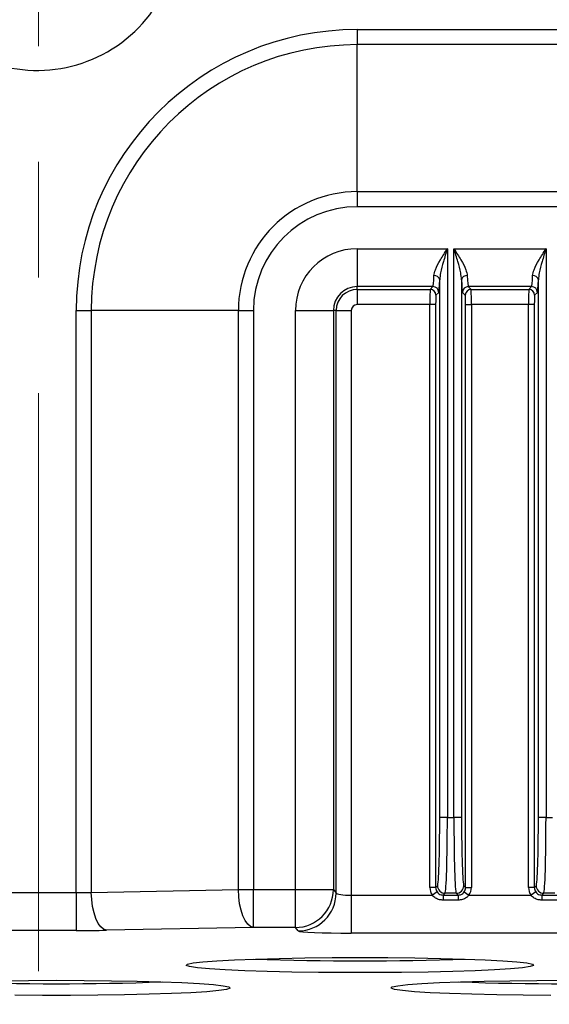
# Model space of a CAD drawing. Header units: millimetres. Extents: x 0 to 1260, y 0 to 891.
# Tile 33 of 56: x 722 to 756, y 264 to 329. Entities that reach past the tile are written whole.
import ezdxf

# ---------------------------------------------------------------- set-up
doc = ezdxf.new("R2010")
doc.units = ezdxf.units.MM
doc.header["$LTSCALE"] = 3
doc.linetypes.add('CENTERX2', pattern=[20.32, 12.7, -2.54, 2.54, -2.54])
doc.layers.add('FORMAT', color=7, linetype='Continuous')
doc.styles.add('SLDTEXTSTYLE0', font='TXT', dxfattribs={"width": 0.605})
doc.dimstyles.new('SLDDIMSTYLE3', dxfattribs={"dimtxt": 7.704956, "dimasz": 9.906, "dimexe": 0, "dimexo": 0.0625, "dimgap": 1.926239, "dimtad": 1, "dimdec": 1, "dimrnd": 1e-09, "dimzin": 12, "dimdsep": 46, "dimtxsty": 'SLDTEXTSTYLE0', "dimsah": 1, "dimcen": 0.09, "dimadec": 0, "dimazin": 3, "dimtfac": 1, "dimtdec": 1, "dimtofl": 0, "dimtmove": 0, "dimatfit": 3, "dimfxl": 1, "dimfrac": 2, "dimtolj": 1, "dimtzin": 12, "dimarcsym": 0})

# ---------------------------------------------------------------- blocks, each defined once
blk = doc.blocks.new('_D_17')
at = {"layer": 'FORMAT'}
for p, q in [((656.47, 282.225), (656.47, 213.478)), ((789.559, 279.85), (789.559, 213.478)), ((712.726, 230.075), (710.08, 230.075)), ((710.08, 230.075), (710.08, 218.242)), ((733.304, 230.075), (735.95, 230.075)), ((735.95, 230.075), (735.95, 218.242)), ((710.08, 218.242), (712.726, 218.242)), ((735.95, 218.242), (733.304, 218.242)), ((656.47, 216.478), (789.559, 216.478))]:
    blk.add_line(p, q, dxfattribs=at)
for points in [[(656.47, 216.478), (666.376, 214.954), (666.376, 218.002)], [(789.559, 216.478), (779.653, 218.002), (779.653, 214.954)]]:
    blk.add_solid(points, dxfattribs=at)
at = {"layer": 'FORMAT', "char_height": 7.9375, "attachment_point": 1, "style": 'SLDTEXTSTYLE0'}
for s, insert in [('133,1', (709.786, 242.071)), ('5,24', (712.726, 228.474))]:
    blk.add_mtext(s, dxfattribs=dict(at, insert=insert))

msp = doc.modelspace()

# ---------------------------------------------------------------- linework, layer by layer
at = {"color": 7, "linetype": 'Continuous', "lineweight": 25}
for p, q in [((743.821321, 328.687047), (743.821321, 327.694839)), ((743.821321, 328.687047), (780.581897, 328.687047)), ((743.821321, 318.00616), (743.821321, 327.694839)), ((780.563967, 327.694839), (743.821321, 327.694839)), ((743.821321, 318.00616), (743.821321, 317.013953)), ((743.821321, 318.00616), (780.381057, 318.00616)), ((780.381057, 317.013953), (743.821321, 317.013953)), ((743.821321, 314.245842), (749.754484, 314.245842)), ((743.821321, 314.245842), (743.821321, 311.747365)), ((749.754484, 314.245842), (749.754484, 276.76324)), ((750.188158, 314.245842), (756.254484, 314.245842)), ((750.188158, 276.76324), (750.188158, 314.245842)), ((756.254484, 314.245842), (756.254484, 276.76324)), ((749.254788, 276.76324), (749.254788, 312.20226)), ((750.687853, 312.20226), (750.687853, 276.76324)), ((755.754788, 276.76324), (755.754788, 312.20226)), ((748.806616, 311.747365), (743.821321, 311.747365)), ((743.821321, 311.565004), (743.821321, 311.747365)), ((743.821321, 311.565004), (748.624255, 311.565004)), ((743.821321, 311.565004), (743.821321, 310.565613)), ((748.624255, 311.565004), (748.806616, 311.747365)), ((755.306616, 311.747365), (751.136025, 311.747365)), ((751.136025, 311.747365), (751.318386, 311.565004)), ((751.318386, 311.565004), (755.124255, 311.565004)), ((755.124255, 311.565004), (755.306616, 311.747365)), ((749.187384, 311.366597), (749.005023, 311.184236)), ((750.937619, 311.184236), (750.755257, 311.366597)), ((755.687384, 311.366597), (755.505023, 311.184236)), ((748.603393, 310.565613), (743.821321, 310.565613)), ((748.984161, 310.565613), (748.603393, 310.565613)), ((748.603393, 272.147014), (748.603393, 310.565613)), ((748.984161, 310.565613), (748.984161, 272.147014)), ((750.95848, 272.147014), (750.95848, 310.565613)), ((750.95848, 310.565613), (751.339248, 310.565613)), ((755.103393, 310.565613), (751.339248, 310.565613)), ((751.339248, 310.565613), (751.339248, 272.147014)), ((755.484161, 310.565613), (755.103393, 310.565613)), ((755.103393, 272.147014), (755.103393, 310.565613)), ((755.484161, 310.565613), (755.484161, 272.147014)), ((725.303972, 310.169698), (726.296179, 310.169698)), ((725.303972, 271.809122), (725.303972, 310.169698)), ((726.296179, 310.169698), (726.296179, 271.827051)), ((735.984858, 310.169698), (726.296179, 310.169698)), ((735.984858, 272.009962), (735.984858, 310.169698)), ((735.984858, 310.169698), (736.977066, 310.169698)), ((736.977066, 310.169698), (736.977066, 272.009962)), ((739.745176, 272.009962), (739.745176, 310.169698)), ((739.745176, 310.169698), (742.243653, 310.169698)), ((742.243653, 310.169698), (742.243653, 272.009962)), ((742.426015, 310.169698), (742.243653, 310.169698)), ((742.426015, 271.781958), (742.426015, 310.169698)), ((742.426015, 310.169698), (743.425406, 310.169698)), ((743.425406, 310.169698), (743.425406, 271.634478)), ((749.754484, 276.76324), (749.254788, 276.76324)), ((749.754484, 276.76324), (750.188158, 276.76324)), ((750.687853, 276.76324), (750.188158, 276.76324)), ((756.254484, 276.76324), (755.754788, 276.76324)), ((756.254484, 276.76324), (756.688158, 276.76324)), ((726.296179, 271.827051), (735.984858, 272.009962)), ((735.984858, 272.009962), (736.977066, 272.009962)), ((736.977066, 272.009962), (739.745176, 272.009962)), ((736.977066, 269.512341), (736.977066, 272.009962)), ((739.745176, 269.512341), (739.745176, 272.009962)), ((739.745176, 272.009962), (742.243653, 272.009962)), ((742.243653, 272.009962), (742.426015, 271.781958)), ((748.984161, 272.147014), (748.603393, 272.147014)), ((748.984161, 272.147014), (749.103129, 272.265982)), ((750.839512, 272.265982), (750.95848, 272.147014)), ((750.95848, 272.147014), (751.339248, 272.147014)), ((755.484161, 272.147014), (755.103393, 272.147014)), ((755.484161, 272.147014), (755.603129, 272.265982)), ((720.338669, 271.809122), (725.303972, 271.809122)), ((725.303972, 271.809122), (725.303972, 269.311501)), ((743.425406, 271.634478), (743.425406, 269.136857)), ((743.425406, 271.634478), (748.767847, 271.634478)), ((749.077311, 271.855948), (748.767847, 271.634478)), ((749.602824, 271.766286), (749.483029, 271.646491)), ((749.483029, 271.646491), (750.459612, 271.646491)), ((749.483029, 271.646491), (749.483029, 271.314489)), ((750.459612, 271.314489), (749.483029, 271.314489)), ((750.339817, 271.766286), (749.602824, 271.766286)), ((750.459612, 271.646491), (750.339817, 271.766286)), ((750.459612, 271.646491), (750.459612, 271.314489)), ((750.86533, 271.855948), (751.174795, 271.634478)), ((751.174795, 271.634478), (755.267847, 271.634478)), ((755.577311, 271.855948), (755.267847, 271.634478)), ((756.102824, 271.766286), (755.983029, 271.646491)), ((755.983029, 271.646491), (756.959612, 271.646491)), ((755.983029, 271.646491), (755.983029, 271.314489)), ((756.959612, 271.314489), (755.983029, 271.314489)), ((756.839817, 271.766286), (756.102824, 271.766286)), ((725.303972, 269.311501), (720.338669, 269.311501)), ((736.977066, 269.512341), (727.288387, 269.329431)), ((739.745176, 269.512341), (736.977066, 269.512341)), ((739.927538, 269.284337), (739.745176, 269.512341)), ((774.916231, 269.136857), (743.425406, 269.136857))]:
    msp.add_line(p, q, dxfattribs=at)
at = {"color": 7, "linetype": 'Continuous', "lineweight": 25, "flags": 128}
for points in [[(736.977066, 269.512341), (736.788218, 269.576956), (736.606264, 269.730378), (736.437844, 269.967006), (736.289106, 270.278204), (736.165479, 270.652613), (736.071476, 271.076565), (736.010527, 271.534588), (735.984858, 272.009962)], [(727.288387, 269.329431), (727.099539, 269.394046), (726.917585, 269.547467), (726.749165, 269.784096), (726.600427, 270.095294), (726.4768, 270.469702), (726.382797, 270.893655), (726.321848, 271.351677), (726.296179, 271.827051)], [(743.996321, 267.533658), (745.83303, 267.527191), (747.622169, 267.507955), (749.317401, 267.47645), (750.87482, 267.433492), (752.254089, 267.380192), (753.419486, 267.317932), (754.340828, 267.248324), (754.994253, 267.17317), (755.362837, 267.094418), (755.437035, 267.014106), (755.214924, 266.934315), (754.702257, 266.857112), (753.912311, 266.784495), (752.865547, 266.718347), (751.589075, 266.660379), (750.115954, 266.612093), (748.484338, 266.57474), (746.736485, 266.549287), (744.917663, 266.536394), (743.074978, 266.536394), (741.256156, 266.549287), (739.508303, 266.57474), (737.876687, 266.612093), (736.403566, 266.660379), (735.127094, 266.718347), (734.08033, 266.784495), (733.290385, 266.857112), (732.777718, 266.934315), (732.555607, 267.014106), (732.629804, 267.094418), (732.998388, 267.17317), (733.651813, 267.248324), (734.573155, 267.317932), (735.738553, 267.380192), (737.117822, 267.433492), (738.67524, 267.47645), (740.370472, 267.507955), (742.159611, 267.527191), (743.996321, 267.533658)], [(720.370472, 266.003087), (722.159611, 266.022322), (723.996321, 266.02879)], [(723.996321, 266.02879), (725.83303, 266.022322), (727.622169, 266.003087), (729.317401, 265.971582), (730.87482, 265.928623), (732.254089, 265.875323), (733.419486, 265.813063), (734.340828, 265.743455), (734.994253, 265.668301), (735.362837, 265.589549), (735.437035, 265.509237), (735.214924, 265.429446), (734.702257, 265.352243), (733.912311, 265.279627), (732.865547, 265.213478), (731.589075, 265.15551), (730.115954, 265.107224), (728.484338, 265.069871), (726.736485, 265.044419), (724.917663, 265.031525), (723.074978, 265.031525), (721.256156, 265.044419)], [(756.574978, 265.031525), (754.756156, 265.044419), (753.008303, 265.069871), (751.376687, 265.107224), (749.903566, 265.15551), (748.627094, 265.213478), (747.58033, 265.279627), (746.790385, 265.352243), (746.277718, 265.429446), (746.055607, 265.509237), (746.129804, 265.589549), (746.498388, 265.668301), (747.151813, 265.743455), (748.073155, 265.813063), (749.238553, 265.875323), (750.617822, 265.928623), (752.17524, 265.971582), (753.870472, 266.003087), (755.659611, 266.022322), (757.496321, 266.02879)]]:
    msp.add_lwpolyline(points, dxfattribs=at)
at = {"color": 7, "linetype": 'Continuous', "lineweight": 25}
for centre, radius, start, end in [((722.746321, 335.294698), 9.295858, 162.25533213, 18.94123431), ((743.821321, 310.169698), 18.517349, 90, 180), ((743.821321, 310.169698), 17.525141, 90, 180), ((743.821321, 310.169698), 7.836462, 90, 180), ((743.821321, 310.169698), 6.844255, 90, 180), ((743.821321, 310.169698), 4.076144, 90, 180), ((748.912852, 312.123862), 0.350808, 12.91331476, 96.35521197), ((751.029789, 312.123862), 0.350808, 83.64478803, 167.08668524), ((755.412852, 312.123862), 0.350808, 12.91331476, 96.35521197), ((743.821321, 310.169698), 1.577667, 90, 180), ((743.821321, 310.169698), 1.395306, 90, 180), ((748.623711, 311.183692), 0.381312, 0.08169188, 89.91830812), ((748.806073, 311.366054), 0.381312, 0.08169188, 89.91830812), ((751.136569, 311.366054), 0.381312, 90.08169188, 179.91830812), ((751.31893, 311.183692), 0.381312, 90.08169188, 179.91830812), ((755.123711, 311.183692), 0.381312, 0.08169188, 89.91830812), ((755.306073, 311.366054), 0.381312, 0.08169188, 89.91830812), ((743.821321, 310.169698), 0.395915, 90, 180), ((739.741146, 272.01485), 2.502512, 270.09226925, 359.88808557), ((749.603538, 272.266695), 0.500409, 180.08169188, 269.91830812), ((750.339103, 272.266695), 0.500409, 270.08169188, 359.91830812), ((756.103538, 272.266695), 0.500409, 180.08169188, 269.91830812), ((739.923508, 271.786846), 2.502512, 270.09226925, 359.88808557), ((743.996321, 473.098961), 205.787595, 268.05479338, 271.94520662), ((723.996321, 471.594092), 205.787595, 268.05479338, 271.94520662), ((757.496321, 471.594092), 205.787595, 268.05479338, 271.94520662)]:
    msp.add_arc(centre, radius, start, end, dxfattribs=at)
for centre, major_axis, ratio, start_param, end_param in [((748.803105, 314.245842), (0, 2.5), 0.040242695, 3.176499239, 3.923840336), ((749.183873, 314.245842), (0, 2.881), 0.034920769, 3.176499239, 3.923840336), ((750.758768, 314.245842), (0, 2.881), 0.034920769, 2.359344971, 3.106686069), ((751.139536, 314.245842), (0, 2.5), 0.040242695, 2.359344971, 3.106686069), ((755.303105, 314.245842), (0, 2.5), 0.040242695, 3.176499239, 3.923840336), ((755.683873, 314.245842), (0, 2.881), 0.034920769, 3.176499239, 3.923840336), ((748.625009, 310.565613), (0, 1), 0.021615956, 0.034906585, 1.570796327), ((751.317632, 310.565613), (0, 1), 0.021615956, 4.71238898, 6.248278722), ((755.125009, 310.565613), (0, 1), 0.021615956, 0.034906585, 1.570796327), ((749.005777, 310.565613), (0, 0.619), 0.034920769, 0.034906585, 1.570796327), ((750.936864, 310.565613), (0, 0.619), 0.034920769, 4.71238898, 6.248278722), ((755.505777, 310.565613), (0, 0.619), 0.034920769, 0.034906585, 1.570796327), ((749.097645, 276.76324), (0, 4.5), 0.034920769, 3.176499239, 4.71238898), ((749.59734, 276.76324), (0, 5), 0.031428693, 3.176499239, 4.71238898), ((750.345301, 276.76324), (0, 5), 0.031428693, 1.570796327, 3.106686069), ((750.844996, 276.76324), (0, 4.5), 0.034920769, 1.570796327, 3.106686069), ((755.597645, 276.76324), (0, 4.5), 0.034920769, 3.176499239, 4.71238898), ((756.09734, 276.76324), (0, 5), 0.031428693, 3.176499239, 4.71238898), ((749.48493, 272.148087), (0.62372, 0.62372), 0.998782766, 2.356803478, 2.977545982), ((749.48493, 272.148087), (0.354641, 0.354641), 0.996934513, 2.356803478, 2.977545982), ((750.457711, 272.148087), (0.354641, -0.354641), 0.996934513, 0.164046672, 0.784789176), ((750.457711, 272.148087), (-0.62372, 0.62372), 0.998782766, 3.305639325, 3.926381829), ((755.98493, 272.148087), (0.62372, 0.62372), 0.998782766, 2.356803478, 2.977545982), ((755.98493, 272.148087), (0.354641, 0.354641), 0.996934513, 2.356803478, 2.977545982), ((725.303972, 272.027426), (2.5, 0), 0.087321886, 4.71238898, 5.120507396), ((743.425406, 271.787291), (1, 0), 0.1528133, 3.176499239, 4.71238898), ((725.303972, 269.529806), (5, 0), 0.043660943, 4.71238898, 5.120507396), ((743.425406, 269.289671), (3.5, 0), 0.043660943, 3.176499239, 4.71238898)]:
    msp.add_ellipse(centre, major_axis=major_axis, ratio=ratio, start_param=start_param, end_param=end_param, dxfattribs=at)
for points, knots in [([(748.87402, 312.472515), (748.898563, 312.601281), (748.960305, 312.925218), (749.303017, 313.530872), (749.595956, 313.997092), (749.752691, 314.24303), (749.754484, 314.245842)], [0, 0, 0, 0, 0.237601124, 0.597734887, 0.995399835, 1, 1, 1, 1]), ([(749.754484, 314.245842), (749.753408, 314.242414), (749.664423, 313.958899), (749.499596, 313.424383), (749.305842, 312.736871), (749.269075, 312.351864), (749.254788, 312.20226)], [0, 0, 0, 0, 0.004937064, 0.408297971, 0.770078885, 1, 1, 1, 1]), ([(750.188158, 314.245842), (750.18995, 314.24303), (750.346686, 313.997092), (750.639625, 313.530872), (750.982336, 312.925218), (751.044078, 312.601281), (751.068621, 312.472515)], [0, 0, 0, 0, 0.004600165, 0.402265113, 0.762398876, 1, 1, 1, 1]), ([(750.687853, 312.20226), (750.673566, 312.351864), (750.636799, 312.736871), (750.443045, 313.424383), (750.278218, 313.958899), (750.189234, 314.242414), (750.188158, 314.245842)], [0, 0, 0, 0, 0.229921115, 0.591702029, 0.995062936, 1, 1, 1, 1]), ([(755.37402, 312.472515), (755.398563, 312.601281), (755.460305, 312.925218), (755.803017, 313.530872), (756.095956, 313.997092), (756.252691, 314.24303), (756.254484, 314.245842)], [0, 0, 0, 0, 0.237601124, 0.597734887, 0.995399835, 1, 1, 1, 1]), ([(756.254484, 314.245842), (756.253408, 314.242414), (756.164423, 313.958899), (755.999596, 313.424383), (755.805842, 312.736871), (755.769075, 312.351864), (755.754788, 312.20226)], [0, 0, 0, 0, 0.004937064, 0.408297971, 0.770078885, 1, 1, 1, 1]), ([(749.483029, 271.314489), (749.402815, 271.320298), (749.226446, 271.333069), (748.969581, 271.436492), (748.83415, 271.569407), (748.767847, 271.634478)], [0, 0, 0, 0, 0.298642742, 0.656638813, 1, 1, 1, 1]), ([(749.077311, 271.855948), (749.114412, 271.813605), (749.188605, 271.728928), (749.335642, 271.658709), (749.437328, 271.650279), (749.483029, 271.646491)], [0, 0, 0, 0, 0.355116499, 0.710172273, 1, 1, 1, 1]), ([(750.459612, 271.646491), (750.515283, 271.652048), (750.626652, 271.663165), (750.768892, 271.742371), (750.835147, 271.820401), (750.86533, 271.855948)], [0, 0, 0, 0, 0.352411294, 0.704987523, 1, 1, 1, 1]), ([(751.174795, 271.634478), (751.12099, 271.579857), (751.000297, 271.457335), (750.749774, 271.339513), (750.557188, 271.322904), (750.459612, 271.314489)], [0, 0, 0, 0, 0.284098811, 0.637282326, 1, 1, 1, 1]), ([(755.983029, 271.314489), (755.902815, 271.320298), (755.726446, 271.333069), (755.469581, 271.436492), (755.33415, 271.569407), (755.267847, 271.634478)], [0, 0, 0, 0, 0.298642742, 0.656638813, 1, 1, 1, 1]), ([(755.577311, 271.855948), (755.614412, 271.813605), (755.688605, 271.728928), (755.835642, 271.658709), (755.937328, 271.650279), (755.983029, 271.646491)], [0, 0, 0, 0, 0.355116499, 0.710172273, 1, 1, 1, 1])]:
    msp.add_open_spline(points, degree=3, knots=knots, dxfattribs=at)
at = {"layer": 'FORMAT', "linetype": 'CENTERX2', "lineweight": 18}
msp.add_line((722.821321, 266.628429), (722.821321, 396.240274), dxfattribs=at)

# ---------------------------------------------------------------- dimensions: what is measured, and where the dimension line sits
at = {"layer": 'FORMAT'}
dim = msp.add_linear_dim(base=(789.559476, 216.478489), p1=(656.470474, 282.224746), p2=(789.559476, 279.849718), dimstyle='SLDDIMSTYLE3', dxfattribs=at)
dim.commit()
dim.dimension.update_dxf_attribs({"geometry": '_D_17', "text_midpoint": (723.014975, 216.478489), "dimtype": 160})

doc.saveas('drawing.dxf')
